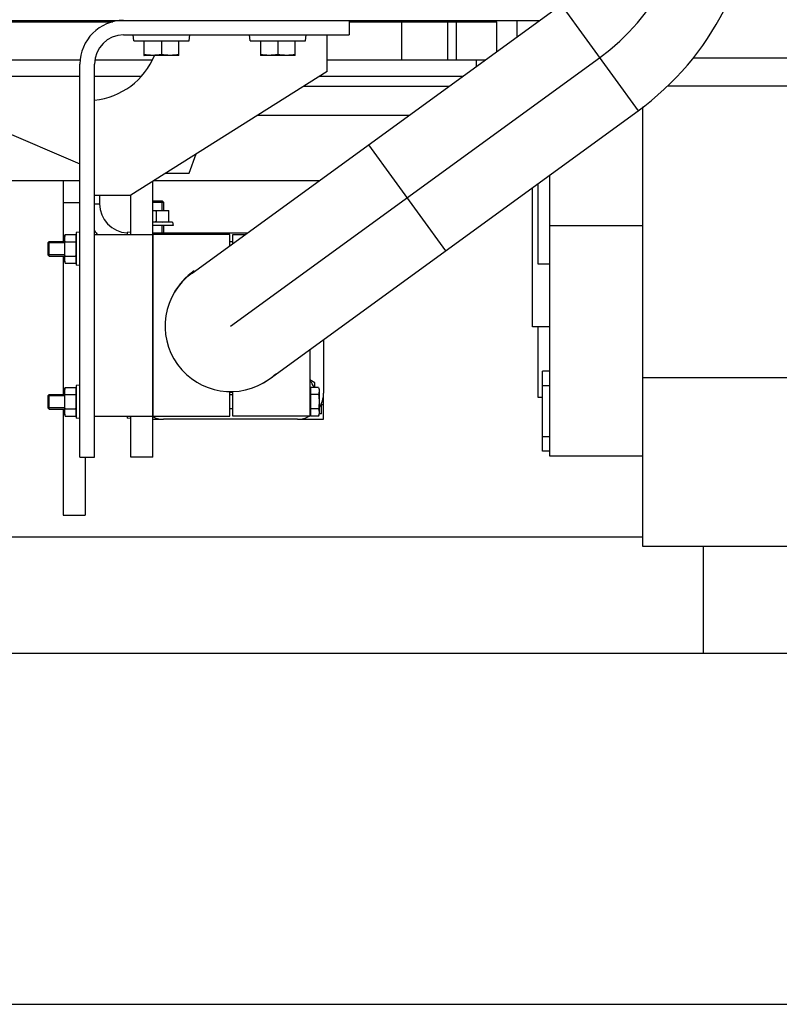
# Model space of a CAD drawing. Header units: millimetres. Extents: x 0 to 1189, y 0 to 841.
# Tile 174 of 184: x 964 to 985, y 239 to 266. Entities that reach past the tile are written whole.
import ezdxf
from ezdxf.enums import TextEntityAlignment as Align

# ---------------------------------------------------------------- set-up
doc = ezdxf.new("R2010")
doc.units = ezdxf.units.MM
doc.header["$LTSCALE"] = 65.395
doc.linetypes.add('CENTER', pattern=[0.6, 0.375, -0.075, 0.075, -0.075])
doc.layers.get('0').update_dxf_attribs({"linetype": 'CONTINUOUS'})
for name, color, linetype in [('1907_153200_84_ABL1924', 7, 'CONTINUOUS'), ('1907_153200_84_T1_PBL2016', 7, 'CONTINUOUS'), ('1907_153700_15_ABL1920', 7, 'CONTINUOUS'), ('1907_153700_15_T2_PBL1943', 7, 'CONTINUOUS'), ('1907_153700_15_T3_PBL1921', 7, 'CONTINUOUS'), ('1907_153700_16_ABL1922', 7, 'CONTINUOUS'), ('1907_153700_16_T1_PBL1923', 7, 'CONTINUOUS'), ('1907_153700_16_T2_PBL1942', 7, 'CONTINUOUS'), ('1907_153701_05_AC_PBL1926', 7, 'CONTINUOUS'), ('1907_153701_05_AC_PBL1928', 7, 'CONTINUOUS'), ('1907_153701_05_AC_PBL1935', 7, 'CONTINUOUS'), ('1907_153701_32_PBL1927', 7, 'CONTINUOUS'), ('1907_153701_33_PBL1938', 7, 'CONTINUOUS'), ('1947_111100_12_SIMPLE1_T1_X_PBL1903', 7, 'CONTINUOUS'), ('1947_111100_12_SIMPLE1_X_ABL1902', 7, 'CONTINUOUS'), ('1947_111200_09_SIMPLE1_C_ABL1899', 7, 'CONTINUOUS'), ('1947_111200_09_SIMPLE1_T7_C_PBL1985', 7, 'CONTINUOUS'), ('1947_111200_09_SIMPLE1_T8_C_PBL2138', 7, 'CONTINUOUS'), ('32007_060000_TLKGS_KGS_V_ABL1916', 7, 'CONTINUOUS'), ('32007_061000_TLKGS_KGS_V_ABL1917', 7, 'CONTINUOUS'), ('32007_448100_02_SIMPLE1_T1_X_PBL1919', 7, 'CONTINUOUS'), ('32007_448100_02_SIMPLE1_X_ABL1918', 7, 'CONTINUOUS'), ('32087_000000_TLKGS_MARKETING_ABL1880', 7, 'CONTINUOUS'), ('32087_030000_TLKGS_V_ABL1897', 7, 'CONTINUOUS'), ('32087_100000_TLKGS_V_ABL1898', 7, 'CONTINUOUS'), ('32087_111000_01_SIMPLE1_X_ABL1901', 7, 'CONTINUOUS'), ('34007_452000_01_SIMPLE1_T1_X_PBL1993', 7, 'CONTINUOUS'), ('34007_452000_01_SIMPLE1_X_ABL1992', 7, 'CONTINUOUS'), ('8M32E_GENSET_GRUNDRAHMEN_ABL1726', 7, 'CONTINUOUS'), ('8M32E_GENSET_GRUNDRAHMEN_T1_PBL1727', 7, 'CONTINUOUS'), ('8M32E_GENSET_VERROHRUNG_ABL1728', 7, 'CONTINUOUS'), ('D6796-10_PBL1887', 7, 'CONTINUOUS'), ('D6796-10_PBL1888', 7, 'CONTINUOUS'), ('D6796-10_PBL1889', 7, 'CONTINUOUS'), ('D6796-10_PBL1939', 7, 'CONTINUOUS'), ('D6796-10_PBL2025', 7, 'CONTINUOUS'), ('D6796-16_PBL1994', 7, 'CONTINUOUS'), ('D6796-16_PBL1995', 7, 'CONTINUOUS'), ('D931_1-M10X140_PBL1931', 7, 'CONTINUOUS'), ('D931_1-M10X140_PBL1941', 7, 'CONTINUOUS'), ('D931_1-M10X180_PBL1929', 7, 'CONTINUOUS'), ('D931_1-M10X180_PBL1937', 7, 'CONTINUOUS'), ('D931_1-M16X60_PBL2116', 7, 'CONTINUOUS'), ('D933-M16X40_PBL1885', 7, 'CONTINUOUS'), ('D933-M16X40_PBL1886', 7, 'CONTINUOUS'), ('D934-M10_PBL1930', 7, 'CONTINUOUS'), ('D934-M10_PBL1936', 7, 'CONTINUOUS'), ('D934-M10_PBL1940', 7, 'CONTINUOUS'), ('N4011-C128X91_PBL1925', 7, 'CONTINUOUS'), ('oben_15_VBL1723', 7, 'CONTINUOUS')]:
    doc.layers.add(name, color=color, linetype=linetype)
doc.styles.get("Standard").update_dxf_attribs({"font": 'txt', "width": 0.6})
doc.dimstyles.new('DIMSTYLE_4', dxfattribs={"dimtxt": 3.5, "dimasz": 3.5, "dimexe": 1.8, "dimexo": 0, "dimgap": 0.875, "dimtad": 1, "dimdec": 0, "dimlfac": 25, "dimdsep": 46, "dimtxsty": 'Standard', "dimblk": '_FILLED', "dimblk1": '_FILLED', "dimblk2": '_FILLED', "dimcen": 0.09, "dimadec": 0, "dimazin": 0, "dimtp": 2, "dimtm": 2, "dimtfac": 1, "dimtdec": 0, "dimtofl": 0, "dimtmove": 0, "dimatfit": 3, "dimldrblk": '_FILLED', "dimfxl": 1, "dimtolj": 1, "dimarcsym": 0})

# ---------------------------------------------------------------- blocks, each defined once
blk = doc.blocks.new('_FILLED')
at = {"color": 0, "linetype": 'ByBlock'}
blk.add_solid([(0, 0), (-1, 0.1671), (-1, -0.1671)], dxfattribs=at)
blk = doc.blocks.new('*D20')
at = {"color": 2, "linetype": 'Continuous'}
for p, q in [((706.699, 346.077), (1080.914, 346.077)), ((1079.114, 346.077), (1079.114, 292.387)), ((1079.114, 238.697), (1079.114, 292.387)), ((699.939, 238.697), (1080.914, 238.697))]:
    blk.add_line(p, q, dxfattribs=at)
at = {"color": 2, "linetype": 'Continuous', "xscale": 3.5, "yscale": 3.5, "zscale": 3.5}
for p, rotation in [((1079.114, 346.077), 90), ((1079.114, 238.697), 270)]:
    blk.add_blockref('_FILLED', p, dxfattribs=dict(at, rotation=rotation))
at = {"color": 2, "linetype": 'Continuous', "width": 0.690476}
blk.add_text('2684', height=3.5, rotation=90, dxfattribs=at).set_placement((1078.239, 292.387), align=Align.CENTER)
blk = doc.blocks.new('8M32E_GENSET_GRUNDRAHMEN_T1_PBL1727', base_point=(813.219, 294.137))
at = {"layer": '8M32E_GENSET_GRUNDRAHMEN_T1_PBL1727', "color": 7, "linetype": 'Continuous'}
for p, q in [((798.899, 261.337), (965.799, 261.337)), ((965.339, 261.337), (965.339, 259.657)), ((967.835, 261.337), (972.382, 261.337)), ((965.339, 260.737), (965.799, 260.737)), ((965.339, 259.257), (965.339, 255.457)), ((972.499, 254.777), (972.499, 255.177)), ((965.339, 255.057), (965.339, 252.137)), ((967.799, 254.777), (968.099, 254.777)), ((971.779, 254.777), (972.499, 254.777)), ((965.939, 253.737), (965.939, 252.137)), ((965.339, 252.137), (965.939, 252.137)), ((981.279, 251.537), (699.939, 251.537)), ((982.939, 251.281), (982.939, 248.337)), ((994.699, 248.337), (706.699, 248.337))]:
    blk.add_line(p, q, dxfattribs=at)
blk = doc.blocks.new('8M32E_GENSET_GRUNDRAHMEN_ABL1726', base_point=(813.219, 294.137))
at = {"layer": '8M32E_GENSET_GRUNDRAHMEN_T1_PBL1727'}
blk.add_blockref('8M32E_GENSET_GRUNDRAHMEN_T1_PBL1727', (813.219, 294.137), dxfattribs=at)
blk = doc.blocks.new('D933-M16X40_PBL1885', base_point=(971.239, 264.977))
at = {"layer": 'D933-M16X40_PBL1885', "color": 7, "linetype": 'Continuous'}
for p, q in [((971.719, 265.169), (970.759, 265.169)), ((970.759, 265.169), (970.759, 264.777)), ((970.789, 265.169), (970.789, 265.177)), ((971.239, 265.169), (971.239, 264.797)), ((971.689, 265.169), (971.689, 265.177)), ((971.719, 264.777), (971.719, 265.169)), ((970.759, 264.777), (970.76, 264.777)), ((971.719, 264.777), (970.76, 264.777)), ((971.719, 264.777), (971.719, 264.777))]:
    blk.add_line(p, q, dxfattribs=at)
for points in [[(971.239, 264.797), (971.16, 264.785), (970.999, 264.769), (970.839, 264.785), (970.759, 264.797)], [(971.719, 264.797), (971.64, 264.785), (971.479, 264.769), (971.319, 264.785), (971.239, 264.797)]]:
    blk.add_open_spline(points, degree=3, knots=[0, 0, 0, 0, 0.5, 1, 1, 1, 1], dxfattribs=at)
blk = doc.blocks.new('D933-M16X40_PBL1886', base_point=(968.039, 264.977))
at = {"layer": 'D933-M16X40_PBL1886', "color": 7, "linetype": 'Continuous'}
for p, q in [((968.519, 265.169), (967.559, 265.169)), ((967.559, 265.169), (967.559, 264.777)), ((967.589, 265.169), (967.589, 265.177)), ((968.039, 265.169), (968.039, 264.797)), ((968.489, 265.169), (968.489, 265.177)), ((968.519, 264.777), (968.519, 265.169)), ((967.559, 264.777), (967.56, 264.777)), ((968.519, 264.777), (967.56, 264.777)), ((968.519, 264.777), (968.519, 264.777))]:
    blk.add_line(p, q, dxfattribs=at)
for points in [[(968.039, 264.797), (967.96, 264.785), (967.799, 264.769), (967.639, 264.785), (967.559, 264.797)], [(968.519, 264.797), (968.44, 264.785), (968.279, 264.769), (968.119, 264.785), (968.039, 264.797)]]:
    blk.add_open_spline(points, degree=3, knots=[0, 0, 0, 0, 0.5, 1, 1, 1, 1], dxfattribs=at)
blk = doc.blocks.new('D6796-10_PBL1887', base_point=(965.749, 255.257))
at = {"layer": 'D6796-10_PBL1887', "color": 7, "linetype": 'Continuous'}
for p, q in [((965.799, 255.717), (965.699, 255.706)), ((965.699, 255.706), (965.699, 254.808)), ((965.799, 254.797), (965.699, 254.808))]:
    blk.add_line(p, q, dxfattribs=at)
blk = doc.blocks.new('D6796-10_PBL1888', base_point=(967.149, 259.887))
at = {"layer": 'D6796-10_PBL1888', "color": 7, "linetype": 'Continuous'}
for p, q in [((967.199, 259.917), (967.099, 259.906)), ((967.099, 259.906), (967.099, 259.857))]:
    blk.add_line(p, q, dxfattribs=at)
blk = doc.blocks.new('D6796-10_PBL1889', base_point=(965.749, 259.457))
at = {"layer": 'D6796-10_PBL1889', "color": 7, "linetype": 'Continuous'}
for p, q in [((965.799, 259.917), (965.699, 259.906)), ((965.699, 259.906), (965.699, 259.008)), ((965.799, 258.997), (965.699, 259.008))]:
    blk.add_line(p, q, dxfattribs=at)
blk = doc.blocks.new('1907_153700_15_T3_PBL1921', base_point=(967.499, 257.526))
at = {"layer": '1907_153700_15_T3_PBL1921', "color": 7, "linetype": 'Continuous'}
for p, q in [((967.799, 259.857), (967.799, 261.315)), ((967.199, 259.857), (967.199, 260.937)), ((967.199, 253.737), (967.199, 254.857)), ((967.799, 253.737), (967.799, 254.843)), ((967.799, 253.737), (967.199, 253.737))]:
    blk.add_line(p, q, dxfattribs=at)
blk = doc.blocks.new('1907_153700_15_T2_PBL1943', base_point=(962.798, 263.637))
at = {"layer": '1907_153700_15_T2_PBL1943', "color": 7, "linetype": 'Continuous'}
for p, q in [((956.599, 265.737), (956.817, 265.644)), ((960.193, 264.197), (965.799, 261.794)), ((968.799, 261.537), (968.996, 262.068)), ((968.152, 261.537), (968.799, 261.537))]:
    blk.add_line(p, q, dxfattribs=at)
blk = doc.blocks.new('1907_153700_15_ABL1920', base_point=(962.798, 259.737))
at = {"layer": '1907_153700_15_T2_PBL1943'}
blk.add_blockref('1907_153700_15_T2_PBL1943', (962.798, 263.637), dxfattribs=at)
at = {"layer": '1907_153700_15_T3_PBL1921'}
blk.add_blockref('1907_153700_15_T3_PBL1921', (967.499, 257.526), dxfattribs=at)
blk = doc.blocks.new('1907_153700_16_T1_PBL1923', base_point=(969.499, 259.737))
at = {"layer": '1907_153700_16_T1_PBL1923', "color": 7, "linetype": 'Continuous'}
for p, q in [((973.199, 265.737), (973.199, 265.337)), ((966.999, 265.337), (973.199, 265.337)), ((965.799, 253.737), (965.799, 264.537)), ((966.199, 253.737), (966.199, 264.537)), ((965.799, 253.737), (966.199, 253.737))]:
    blk.add_line(p, q, dxfattribs=at)
for radius in [1.2, 0.8]:
    blk.add_arc((966.999, 264.537), radius, 90, 180, dxfattribs=at)
blk = doc.blocks.new('1907_153700_16_T2_PBL1942', base_point=(969.399, 263.237))
at = {"layer": '1907_153700_16_T2_PBL1942', "color": 7, "linetype": 'Continuous'}
for p, q in [((972.599, 264.337), (972.599, 265.337)), ((972.599, 264.337), (967.199, 260.937)), ((966.199, 260.937), (967.199, 260.937))]:
    blk.add_line(p, q, dxfattribs=at)
blk.add_arc((965.999, 265.537), 2, 275.7664, 337.6608, dxfattribs=at)
blk = doc.blocks.new('1907_153700_16_ABL1922', base_point=(969.499, 259.737))
at = {"layer": '1907_153700_16_T1_PBL1923'}
blk.add_blockref('1907_153700_16_T1_PBL1923', (969.499, 259.737), dxfattribs=at)
at = {"layer": '1907_153700_16_T2_PBL1942'}
blk.add_blockref('1907_153700_16_T2_PBL1942', (969.399, 263.237), dxfattribs=at)
blk = doc.blocks.new('N4011-C128X91_PBL1925', base_point=(970.135, 257.337))
at = {"layer": 'N4011-C128X91_PBL1925', "color": 7, "linetype": 'Continuous'}
for p, q in [((968.099, 259.897), (970.4, 259.897)), ((972.499, 256.972), (972.499, 255.497)), ((971.779, 254.777), (968.099, 254.777))]:
    blk.add_line(p, q, dxfattribs=at)
for centre, radius, start, end in [((968.099, 259.177), 0.72, 90, 109.1696), ((969.939, 257.337), 1.82, 269.3696, 271.8913), ((971.779, 255.497), 0.72, 325.9802, 360), ((968.099, 255.497), 0.72, 242.8542, 270), ((971.779, 255.497), 0.72, 270, 297.1458), ((971.779, 255.497), 0.72, 298.2256, 300.4087)]:
    blk.add_arc(centre, radius, start, end, dxfattribs=at)
blk = doc.blocks.new('1907_153200_84_T1_PBL2016', base_point=(976.621, 277.036))
at = {"layer": '1907_153200_84_T1_PBL2016', "color": 7, "linetype": 'Continuous'}
for p, q in [((968.881, 258.793), (979.03, 266.167)), ((970.997, 255.881), (981.146, 263.254))]:
    blk.add_line(p, q, dxfattribs=at)
at = {"layer": '1907_153200_84_T1_PBL2016', "color": 9, "linetype": 'Continuous'}
for p, q in [((979.03, 266.167), (981.146, 263.254)), ((973.735, 262.32), (975.851, 259.407))]:
    blk.add_line(p, q, dxfattribs=at)
at = {"layer": '1907_153200_84_T1_PBL2016', "color": 2, "linetype": 'CENTER'}
blk.add_line((969.939, 257.337), (980.088, 264.71), dxfattribs=at)
blk.add_arc((976.561, 269.564), 6, 306, 360, dxfattribs=at)
at = {"layer": '1907_153200_84_T1_PBL2016', "color": 7, "linetype": 'Continuous'}
for centre, radius, start, end in [((976.561, 269.564), 7.8, 306, 360), ((969.939, 257.337), 1.8, 126, 306)]:
    blk.add_arc(centre, radius, start, end, dxfattribs=at)
blk = doc.blocks.new('1907_153200_84_ABL1924', base_point=(976.066, 277.344))
at = {"layer": '1907_153200_84_T1_PBL2016'}
blk.add_blockref('1907_153200_84_T1_PBL2016', (976.621, 277.036), dxfattribs=at)
at = {"layer": 'N4011-C128X91_PBL1925'}
blk.add_blockref('N4011-C128X91_PBL1925', (970.135, 257.337), dxfattribs=at)
blk = doc.blocks.new('1907_153701_05_AC_PBL1926', base_point=(971.059, 257.357))
at = {"layer": '1907_153701_05_AC_PBL1926', "color": 7, "linetype": 'Continuous'}
for p, q in [((969.999, 259.857), (970.345, 259.857)), ((969.999, 259.605), (969.999, 259.857)), ((972.119, 256.696), (972.119, 254.857)), ((969.999, 254.857), (969.999, 255.538)), ((972.119, 254.857), (969.999, 254.857))]:
    blk.add_line(p, q, dxfattribs=at)
blk.add_arc((969.959, 257.357), 1.81, 295.2981, 312.6029, dxfattribs=at)
blk = doc.blocks.new('1907_153701_32_PBL1927', base_point=(966.999, 257.357))
at = {"layer": '1907_153701_32_PBL1927', "color": 7, "linetype": 'Continuous'}
for p, q in [((966.199, 259.857), (967.799, 259.857)), ((967.799, 254.857), (967.799, 259.857)), ((966.199, 254.857), (967.799, 254.857))]:
    blk.add_line(p, q, dxfattribs=at)
blk = doc.blocks.new('1907_153701_05_AC_PBL1928', base_point=(968.859, 257.357))
at = {"layer": '1907_153701_05_AC_PBL1928', "color": 7, "linetype": 'Continuous'}
for p, q in [((969.919, 259.857), (967.799, 259.857)), ((967.799, 259.857), (967.799, 254.857)), ((969.919, 259.547), (969.919, 259.857)), ((969.919, 254.857), (969.919, 255.538)), ((967.799, 254.857), (969.919, 254.857))]:
    blk.add_line(p, q, dxfattribs=at)
blk.add_arc((969.959, 257.357), 1.81, 124.1402, 151.2797, dxfattribs=at)
blk = doc.blocks.new('D931_1-M10X180_PBL1929', base_point=(968.647, 255.257))
at = {"layer": 'D931_1-M10X180_PBL1929', "color": 7, "linetype": 'Continuous'}
for p, q in [((964.919, 255.42), (964.956, 255.457)), ((964.956, 255.457), (965.379, 255.457)), ((964.956, 255.057), (964.956, 255.457)), ((969.999, 255.451), (969.919, 255.451)), ((972.143, 255.569), (972.119, 255.569)), ((972.361, 255.65), (972.143, 255.65)), ((972.143, 254.864), (972.143, 255.65)), ((972.361, 255.453), (972.143, 255.453)), ((972.361, 255.65), (972.375, 255.597)), ((972.375, 255.597), (972.375, 254.917)), ((964.919, 255.42), (964.919, 255.094)), ((964.919, 255.094), (964.956, 255.057)), ((964.956, 255.057), (965.379, 255.057)), ((969.999, 255.063), (969.919, 255.063)), ((972.143, 254.945), (972.119, 254.945)), ((972.361, 255.061), (972.143, 255.061)), ((972.361, 254.864), (972.375, 254.917)), ((972.361, 254.864), (972.143, 254.864))]:
    blk.add_line(p, q, dxfattribs=at)
at = {"layer": 'D931_1-M10X180_PBL1929', "color": 2, "linetype": 'Continuous'}
for p, q in [((965.379, 255.42), (964.919, 255.42)), ((965.379, 255.094), (964.919, 255.094))]:
    blk.add_line(p, q, dxfattribs=at)
at = {"layer": 'D931_1-M10X180_PBL1929', "color": 7, "linetype": 'Continuous'}
for points in [[(972.361, 255.65), (972.366, 255.632), (972.37, 255.614), (972.372, 255.596)], [(972.375, 255.551), (972.375, 255.518), (972.37, 255.485), (972.361, 255.453)], [(972.361, 255.453), (972.37, 255.388), (972.375, 255.323), (972.375, 255.257)], [(972.372, 255.596), (972.374, 255.581), (972.375, 255.566), (972.375, 255.551)], [(972.375, 255.257), (972.375, 255.191), (972.37, 255.126), (972.361, 255.061)], [(972.361, 255.061), (972.37, 255.029), (972.375, 254.996), (972.375, 254.962)], [(972.375, 254.962), (972.375, 254.929), (972.37, 254.896), (972.361, 254.864)]]:
    blk.add_open_spline(points, degree=3, dxfattribs=at)
blk = doc.blocks.new('D934-M10_PBL1930', base_point=(965.539, 255.257))
at = {"layer": 'D934-M10_PBL1930', "color": 7, "linetype": 'Continuous'}
for p, q in [((965.393, 255.65), (965.379, 255.597)), ((965.379, 254.917), (965.379, 255.597)), ((965.393, 255.65), (965.685, 255.65)), ((965.393, 255.453), (965.685, 255.453)), ((965.699, 255.597), (965.685, 255.65)), ((965.393, 254.864), (965.379, 254.917)), ((965.393, 255.061), (965.685, 255.061)), ((965.699, 254.917), (965.685, 254.864)), ((965.393, 254.864), (965.685, 254.864))]:
    blk.add_line(p, q, dxfattribs=at)
for centre, start, end in [((965.331, 255.546), 7.7846, 8.9214), ((965.747, 254.968), 187.7846, 188.9213)]:
    blk.add_arc(centre, 0.368, start, end, dxfattribs=at)
for points in [[(965.379, 255.551), (965.379, 255.584), (965.385, 255.618), (965.393, 255.65)], [(965.393, 255.453), (965.385, 255.485), (965.379, 255.518), (965.379, 255.551)], [(965.379, 255.257), (965.379, 255.323), (965.385, 255.388), (965.393, 255.453)], [(965.695, 255.603), (965.693, 255.619), (965.689, 255.634), (965.685, 255.65)], [(965.685, 255.453), (965.694, 255.485), (965.699, 255.518), (965.699, 255.551)], [(965.699, 255.257), (965.699, 255.323), (965.694, 255.388), (965.685, 255.453)], [(965.699, 255.551), (965.699, 255.566), (965.698, 255.581), (965.696, 255.596)], [(965.393, 255.061), (965.385, 255.126), (965.379, 255.191), (965.379, 255.257)], [(965.685, 255.061), (965.694, 255.126), (965.699, 255.191), (965.699, 255.257)], [(965.379, 254.962), (965.379, 254.996), (965.385, 255.029), (965.393, 255.061)], [(965.382, 254.918), (965.38, 254.933), (965.379, 254.948), (965.379, 254.962)], [(965.393, 254.864), (965.389, 254.88), (965.386, 254.895), (965.384, 254.91)], [(965.699, 254.962), (965.699, 254.996), (965.694, 255.029), (965.685, 255.061)], [(965.685, 254.864), (965.694, 254.896), (965.699, 254.929), (965.699, 254.962)]]:
    blk.add_open_spline(points, degree=3, dxfattribs=at)
blk = doc.blocks.new('D931_1-M10X140_PBL1931', base_point=(972.407, 255.037))
at = {"layer": 'D931_1-M10X140_PBL1931', "color": 7, "linetype": 'Continuous'}
for p, q in [((972.439, 254.921), (972.375, 254.921)), ((972.411, 255.153), (972.439, 255.153)), ((972.439, 254.921), (972.439, 255.153))]:
    blk.add_line(p, q, dxfattribs=at)
for centre, radius, start, end in [((972.253, 256.096), 1.176, 275.985, 276.3037), ((972.234, 256.253), 1.334, 276.3536, 278.8441)]:
    blk.add_arc(centre, radius, start, end, dxfattribs=at)
blk = doc.blocks.new('1907_153701_05_AC_PBL1935', base_point=(972.462, 255.337))
at = {"layer": '1907_153701_05_AC_PBL1935', "color": 7, "linetype": 'Continuous'}
for p, q in [((972.499, 255.177), (972.499, 255.497)), ((972.424, 255.177), (972.499, 255.177))]:
    blk.add_line(p, q, dxfattribs=at)
blk = doc.blocks.new('D934-M10_PBL1936', base_point=(965.539, 259.457))
at = {"layer": 'D934-M10_PBL1936', "color": 7, "linetype": 'Continuous'}
for p, q in [((965.393, 259.85), (965.379, 259.797)), ((965.379, 259.117), (965.379, 259.797)), ((965.393, 259.85), (965.685, 259.85)), ((965.699, 259.797), (965.685, 259.85)), ((965.393, 259.653), (965.685, 259.653)), ((965.393, 259.261), (965.685, 259.261)), ((965.393, 259.064), (965.379, 259.117)), ((965.393, 259.064), (965.685, 259.064)), ((965.699, 259.117), (965.685, 259.064))]:
    blk.add_line(p, q, dxfattribs=at)
for centre, start, end in [((965.331, 259.746), 7.7846, 8.9214), ((965.747, 259.168), 187.7846, 188.9213)]:
    blk.add_arc(centre, 0.368, start, end, dxfattribs=at)
for points in [[(965.379, 259.751), (965.379, 259.784), (965.385, 259.818), (965.393, 259.85)], [(965.695, 259.803), (965.693, 259.819), (965.689, 259.834), (965.685, 259.85)], [(965.699, 259.751), (965.699, 259.766), (965.698, 259.781), (965.696, 259.796)], [(965.393, 259.653), (965.385, 259.685), (965.379, 259.718), (965.379, 259.751)], [(965.379, 259.457), (965.379, 259.523), (965.385, 259.588), (965.393, 259.653)], [(965.685, 259.653), (965.694, 259.685), (965.699, 259.718), (965.699, 259.751)], [(965.699, 259.457), (965.699, 259.523), (965.694, 259.588), (965.685, 259.653)], [(965.393, 259.261), (965.385, 259.326), (965.379, 259.391), (965.379, 259.457)], [(965.379, 259.162), (965.379, 259.196), (965.385, 259.229), (965.393, 259.261)], [(965.685, 259.261), (965.694, 259.326), (965.699, 259.391), (965.699, 259.457)], [(965.699, 259.162), (965.699, 259.196), (965.694, 259.229), (965.685, 259.261)], [(965.382, 259.118), (965.38, 259.133), (965.379, 259.148), (965.379, 259.162)], [(965.393, 259.064), (965.389, 259.08), (965.386, 259.095), (965.384, 259.11)], [(965.685, 259.064), (965.694, 259.096), (965.699, 259.129), (965.699, 259.162)]]:
    blk.add_open_spline(points, degree=3, dxfattribs=at)
blk = doc.blocks.new('D931_1-M10X180_PBL1937', base_point=(967.459, 259.457))
at = {"layer": 'D931_1-M10X180_PBL1937', "color": 7, "linetype": 'Continuous'}
for p, q in [((964.919, 259.62), (964.956, 259.657)), ((964.919, 259.62), (964.919, 259.294)), ((964.956, 259.657), (965.379, 259.657)), ((964.956, 259.257), (964.956, 259.657)), ((969.999, 259.651), (969.919, 259.651)), ((964.919, 259.294), (964.956, 259.257)), ((964.956, 259.257), (965.379, 259.257))]:
    blk.add_line(p, q, dxfattribs=at)
at = {"layer": 'D931_1-M10X180_PBL1937', "color": 2, "linetype": 'Continuous'}
for p, q in [((965.379, 259.62), (964.919, 259.62)), ((965.379, 259.294), (964.919, 259.294))]:
    blk.add_line(p, q, dxfattribs=at)
blk = doc.blocks.new('1907_153701_33_PBL1938', base_point=(967.149, 260.394))
at = {"layer": '1907_153701_33_PBL1938', "color": 7, "linetype": 'Continuous'}
for p, q in [((966.339, 260.937), (966.339, 260.697)), ((967.799, 259.897), (968.099, 259.897))]:
    blk.add_line(p, q, dxfattribs=at)
at = {"layer": '1907_153701_33_PBL1938', "color": 9, "linetype": 'Continuous'}
blk.add_line((966.199, 260.697), (966.339, 260.697), dxfattribs=at)
at = {"layer": '1907_153701_33_PBL1938', "color": 7, "linetype": 'Continuous'}
for radius, start, end in [(0.8, 180, 267.1059), (1.2, 218.4097, 224.7844)]:
    blk.add_arc((967.139, 260.697), radius, start, end, dxfattribs=at)
blk = doc.blocks.new('D6796-10_PBL1939', base_point=(968.079, 260.147))
at = {"layer": 'D6796-10_PBL1939', "color": 7, "linetype": 'Continuous'}
for p, q in [((968.348, 260.197), (967.799, 260.197)), ((968.359, 260.097), (967.799, 260.097)), ((968.348, 260.197), (968.359, 260.097))]:
    blk.add_line(p, q, dxfattribs=at)
blk = doc.blocks.new('D934-M10_PBL1940', base_point=(968.019, 260.357))
at = {"layer": 'D934-M10_PBL1940', "color": 7, "linetype": 'Continuous'}
for p, q in [((967.799, 260.517), (968.239, 260.517)), ((967.899, 260.503), (967.899, 260.211)), ((968.239, 260.197), (968.239, 260.517))]:
    blk.add_line(p, q, dxfattribs=at)
for points in [[(967.799, 260.514), (967.833, 260.512), (967.866, 260.508), (967.899, 260.503)], [(967.899, 260.503), (967.955, 260.511), (968.012, 260.517), (968.069, 260.517)], [(968.069, 260.517), (968.126, 260.517), (968.183, 260.511), (968.239, 260.503)], [(967.799, 260.2), (967.833, 260.202), (967.866, 260.206), (967.899, 260.211)], [(967.899, 260.211), (967.955, 260.202), (968.012, 260.197), (968.069, 260.197)], [(968.069, 260.197), (968.126, 260.197), (968.183, 260.202), (968.239, 260.211)]]:
    blk.add_open_spline(points, degree=3, dxfattribs=at)
blk = doc.blocks.new('D931_1-M10X140_PBL1941', base_point=(967.949, 260.337))
at = {"layer": 'D931_1-M10X140_PBL1941', "color": 7, "linetype": 'Continuous'}
for p, q in [((967.799, 260.777), (968.062, 260.777)), ((967.799, 260.74), (968.099, 260.74)), ((968.062, 260.777), (968.099, 260.74)), ((968.099, 260.74), (968.099, 260.517)), ((968.099, 260.097), (968.099, 259.897))]:
    blk.add_line(p, q, dxfattribs=at)
at = {"layer": 'D931_1-M10X140_PBL1941', "color": 2, "linetype": 'Continuous'}
for p, q in [((968.062, 260.517), (968.062, 260.777)), ((968.062, 259.897), (968.062, 260.097))]:
    blk.add_line(p, q, dxfattribs=at)
blk = doc.blocks.new('D6796-16_PBL1994', base_point=(968.039, 265.257))
at = {"layer": 'D6796-16_PBL1994', "color": 7, "linetype": 'Continuous'}
for p, q in [((967.277, 265.177), (967.259, 265.337)), ((968.801, 265.177), (968.819, 265.337)), ((967.277, 265.177), (968.801, 265.177))]:
    blk.add_line(p, q, dxfattribs=at)
blk = doc.blocks.new('D6796-16_PBL1995', base_point=(971.239, 265.257))
at = {"layer": 'D6796-16_PBL1995', "color": 7, "linetype": 'Continuous'}
for p, q in [((970.477, 265.177), (970.459, 265.337)), ((972.001, 265.177), (972.019, 265.337)), ((970.477, 265.177), (972.001, 265.177))]:
    blk.add_line(p, q, dxfattribs=at)
blk = doc.blocks.new('D6796-10_PBL2025', base_point=(967.149, 254.827))
at = {"layer": 'D6796-10_PBL2025', "color": 7, "linetype": 'Continuous'}
for p in [(967.099, 254.857), (967.199, 254.797)]:
    blk.add_line(p, (967.099, 254.808), dxfattribs=at)
blk = doc.blocks.new('D931_1-M16X60_PBL2116', base_point=(972.189, 255.753))
at = {"layer": 'D931_1-M16X60_PBL2116', "color": 7, "linetype": 'Continuous'}
for p, q in [((972.258, 255.776), (972.119, 255.856)), ((972.258, 255.65), (972.258, 255.776))]:
    blk.add_line(p, q, dxfattribs=at)
blk.add_arc((971.778, 255.498), 0.48, 20.1053, 42.3908, dxfattribs=at)
blk = doc.blocks.new('8M32E_GENSET_VERROHRUNG_ABL1728', base_point=(818.583, 297.937))
at = {"layer": '1907_153200_84_ABL1924'}
blk.add_blockref('1907_153200_84_ABL1924', (976.066, 277.344), dxfattribs=at)
at = {"layer": '1907_153700_15_ABL1920'}
blk.add_blockref('1907_153700_15_ABL1920', (962.798, 259.737), dxfattribs=at)
at = {"layer": '1907_153700_16_ABL1922'}
blk.add_blockref('1907_153700_16_ABL1922', (969.499, 259.737), dxfattribs=at)
at = {"layer": '1907_153701_05_AC_PBL1926'}
blk.add_blockref('1907_153701_05_AC_PBL1926', (971.059, 257.357), dxfattribs=at)
at = {"layer": '1907_153701_05_AC_PBL1928'}
blk.add_blockref('1907_153701_05_AC_PBL1928', (968.859, 257.357), dxfattribs=at)
at = {"layer": '1907_153701_05_AC_PBL1935'}
blk.add_blockref('1907_153701_05_AC_PBL1935', (972.462, 255.337), dxfattribs=at)
at = {"layer": '1907_153701_32_PBL1927'}
blk.add_blockref('1907_153701_32_PBL1927', (966.999, 257.357), dxfattribs=at)
at = {"layer": '1907_153701_33_PBL1938'}
blk.add_blockref('1907_153701_33_PBL1938', (967.149, 260.394), dxfattribs=at)
at = {"layer": 'D6796-10_PBL1887'}
blk.add_blockref('D6796-10_PBL1887', (965.749, 255.257), dxfattribs=at)
at = {"layer": 'D6796-10_PBL1888'}
blk.add_blockref('D6796-10_PBL1888', (967.149, 259.887), dxfattribs=at)
at = {"layer": 'D6796-10_PBL1889'}
blk.add_blockref('D6796-10_PBL1889', (965.749, 259.457), dxfattribs=at)
at = {"layer": 'D6796-10_PBL1939'}
blk.add_blockref('D6796-10_PBL1939', (968.079, 260.147), dxfattribs=at)
at = {"layer": 'D6796-10_PBL2025'}
blk.add_blockref('D6796-10_PBL2025', (967.149, 254.827), dxfattribs=at)
at = {"layer": 'D6796-16_PBL1994'}
blk.add_blockref('D6796-16_PBL1994', (968.039, 265.257), dxfattribs=at)
at = {"layer": 'D6796-16_PBL1995'}
blk.add_blockref('D6796-16_PBL1995', (971.239, 265.257), dxfattribs=at)
at = {"layer": 'D931_1-M10X140_PBL1931'}
blk.add_blockref('D931_1-M10X140_PBL1931', (972.407, 255.037), dxfattribs=at)
at = {"layer": 'D931_1-M10X140_PBL1941'}
blk.add_blockref('D931_1-M10X140_PBL1941', (967.949, 260.337), dxfattribs=at)
at = {"layer": 'D931_1-M10X180_PBL1929'}
blk.add_blockref('D931_1-M10X180_PBL1929', (968.647, 255.257), dxfattribs=at)
at = {"layer": 'D931_1-M10X180_PBL1937'}
blk.add_blockref('D931_1-M10X180_PBL1937', (967.459, 259.457), dxfattribs=at)
at = {"layer": 'D931_1-M16X60_PBL2116'}
blk.add_blockref('D931_1-M16X60_PBL2116', (972.189, 255.753), dxfattribs=at)
at = {"layer": 'D933-M16X40_PBL1885'}
blk.add_blockref('D933-M16X40_PBL1885', (971.239, 264.977), dxfattribs=at)
at = {"layer": 'D933-M16X40_PBL1886'}
blk.add_blockref('D933-M16X40_PBL1886', (968.039, 264.977), dxfattribs=at)
at = {"layer": 'D934-M10_PBL1930'}
blk.add_blockref('D934-M10_PBL1930', (965.539, 255.257), dxfattribs=at)
at = {"layer": 'D934-M10_PBL1936'}
blk.add_blockref('D934-M10_PBL1936', (965.539, 259.457), dxfattribs=at)
at = {"layer": 'D934-M10_PBL1940'}
blk.add_blockref('D934-M10_PBL1940', (968.019, 260.357), dxfattribs=at)
blk = doc.blocks.new('1947_111200_09_SIMPLE1_T7_C_PBL1985', base_point=(966.917, 264.947))
at = {"layer": '1947_111200_09_SIMPLE1_T7_C_PBL1985', "color": 7, "linetype": 'Continuous'}
for p, q in [((956.817, 265.697), (966.704, 265.697)), ((956.817, 264.657), (956.817, 265.697)), ((973.199, 265.697), (977.257, 265.697)), ((977.257, 264.878), (977.257, 265.697)), ((956.577, 264.657), (965.813, 264.657)), ((956.577, 264.657), (956.577, 264.197)), ((966.214, 264.657), (967.786, 264.657)), ((972.599, 264.657), (976.952, 264.657)), ((965.799, 264.197), (956.577, 264.197)), ((967.474, 264.197), (966.199, 264.197)), ((976.319, 264.197), (972.377, 264.197))]:
    blk.add_line(p, q, dxfattribs=at)
at = {"layer": '1947_111200_09_SIMPLE1_T7_C_PBL1985', "color": 9, "linetype": 'Continuous'}
for p, q in [((957.917, 265.697), (957.917, 264.657)), ((958.261, 265.697), (958.261, 264.657)), ((959.437, 265.697), (959.437, 264.657)), ((974.637, 265.697), (974.637, 264.657)), ((975.904, 265.697), (975.904, 264.657)), ((976.14, 265.697), (976.14, 264.657)), ((957.377, 264.657), (957.377, 264.197)), ((976.697, 264.657), (976.697, 264.471))]:
    blk.add_line(p, q, dxfattribs=at)
blk = doc.blocks.new('1947_111200_09_SIMPLE1_T8_C_PBL2138', base_point=(977.819, 265.512))
at = {"layer": '1947_111200_09_SIMPLE1_T8_C_PBL2138', "color": 7, "linetype": 'Continuous'}
blk.add_line((977.819, 265.287), (977.819, 265.737), dxfattribs=at)
blk = doc.blocks.new('1947_111200_09_SIMPLE1_C_ABL1899', base_point=(889.939, 285.303))
at = {"layer": '1947_111200_09_SIMPLE1_T7_C_PBL1985'}
blk.add_blockref('1947_111200_09_SIMPLE1_T7_C_PBL1985', (966.917, 264.947), dxfattribs=at)
at = {"layer": '1947_111200_09_SIMPLE1_T8_C_PBL2138'}
blk.add_blockref('1947_111200_09_SIMPLE1_T8_C_PBL2138', (977.819, 265.512), dxfattribs=at)
blk = doc.blocks.new('1947_111100_12_SIMPLE1_T1_X_PBL1903', base_point=(889.979, 293.42))
at = {"layer": '1947_111100_12_SIMPLE1_T1_X_PBL1903', "color": 7, "linetype": 'Continuous'}
for p, q in [((789.339, 265.737), (978.439, 265.737)), ((971.954, 263.931), (975.953, 263.931)), ((970.693, 263.137), (974.86, 263.137))]:
    blk.add_line(p, q, dxfattribs=at)
for start, end in [(215.8979, 219.9701), (320.0299, 324.1021)]:
    blk.add_arc((975.019, 266.137), 0.7, start, end, dxfattribs=at)
blk = doc.blocks.new('1947_111100_12_SIMPLE1_X_ABL1902', base_point=(889.979, 293.42))
at = {"layer": '1947_111100_12_SIMPLE1_T1_X_PBL1903'}
blk.add_blockref('1947_111100_12_SIMPLE1_T1_X_PBL1903', (889.979, 293.42), dxfattribs=at)
blk = doc.blocks.new('32087_111000_01_SIMPLE1_X_ABL1901', base_point=(889.979, 293.42))
at = {"layer": '1947_111100_12_SIMPLE1_X_ABL1902'}
blk.add_blockref('1947_111100_12_SIMPLE1_X_ABL1902', (889.979, 293.42), dxfattribs=at)
blk = doc.blocks.new('32087_100000_TLKGS_V_ABL1898', base_point=(889.379, 291.202))
at = {"layer": '1947_111200_09_SIMPLE1_C_ABL1899'}
blk.add_blockref('1947_111200_09_SIMPLE1_C_ABL1899', (889.939, 285.303), dxfattribs=at)
at = {"layer": '32087_111000_01_SIMPLE1_X_ABL1901'}
blk.add_blockref('32087_111000_01_SIMPLE1_X_ABL1901', (889.979, 293.42), dxfattribs=at)
blk = doc.blocks.new('32087_030000_TLKGS_V_ABL1897', base_point=(914.464, 301.579))
at = {"layer": '32087_100000_TLKGS_V_ABL1898'}
blk.add_blockref('32087_100000_TLKGS_V_ABL1898', (889.379, 291.202), dxfattribs=at)
blk = doc.blocks.new('32007_448100_02_SIMPLE1_T1_X_PBL1919', base_point=(991.459, 258.509))
at = {"layer": '32007_448100_02_SIMPLE1_T1_X_PBL1919', "color": 7, "linetype": 'Continuous'}
for p, q in [((981.952, 263.937), (994.539, 263.937)), ((981.279, 251.281), (981.279, 263.36)), ((978.719, 253.766), (978.719, 261.491)), ((978.239, 257.317), (978.239, 261.142)), ((978.399, 259.037), (978.399, 261.259)), ((978.719, 259.037), (978.399, 259.037)), ((978.719, 257.317), (978.239, 257.317)), ((978.399, 255.377), (978.399, 257.317)), ((978.719, 256.097), (978.519, 256.097)), ((978.519, 253.897), (978.519, 256.097)), ((978.519, 255.377), (978.399, 255.377)), ((978.719, 253.897), (978.519, 253.897)), ((981.279, 253.766), (978.719, 253.766)), ((987.639, 251.281), (981.279, 251.281))]:
    blk.add_line(p, q, dxfattribs=at)
at = {"layer": '32007_448100_02_SIMPLE1_T1_X_PBL1919', "color": 9, "linetype": 'Continuous'}
for p, q in [((978.719, 260.104), (981.279, 260.104)), ((987.639, 255.914), (981.279, 255.914)), ((978.719, 255.697), (978.519, 255.697)), ((978.719, 254.297), (978.519, 254.297))]:
    blk.add_line(p, q, dxfattribs=at)
blk = doc.blocks.new('32007_448100_02_SIMPLE1_X_ABL1918', base_point=(991.459, 258.429))
at = {"layer": '32007_448100_02_SIMPLE1_T1_X_PBL1919'}
blk.add_blockref('32007_448100_02_SIMPLE1_T1_X_PBL1919', (991.459, 258.509), dxfattribs=at)
blk = doc.blocks.new('34007_452000_01_SIMPLE1_T1_X_PBL1993', base_point=(987.59, 271.037))
at = {"layer": '34007_452000_01_SIMPLE1_T1_X_PBL1993', "color": 7, "linetype": 'Continuous'}
for p, q in [((980.105, 277.377), (980.761, 277.377)), ((980.199, 277.177), (980.199, 277.377)), ((984.361, 277.377), (991.512, 277.377)), ((989.159, 277.177), (989.159, 277.377)), ((979.982, 277.177), (980.761, 277.177)), ((984.361, 277.177), (991.512, 277.177)), ((984.361, 276.977), (989.019, 276.977)), ((987.019, 273.977), (987.019, 276.977)), ((989.019, 273.977), (989.019, 276.977)), ((978.819, 275.752), (978.819, 274.617)), ((978.479, 274.617), (980.759, 274.617)), ((978.479, 272.177), (978.479, 274.617)), ((980.759, 273.977), (980.759, 274.617)), ((978.819, 273.977), (980.761, 273.977)), ((978.819, 267.457), (978.819, 273.977)), ((980.579, 268.359), (980.579, 273.977)), ((984.361, 273.977), (991.512, 273.977)), ((990.659, 267.457), (990.659, 273.977)), ((978.479, 273.277), (978.219, 273.277)), ((978.479, 272.177), (978.819, 272.177)), ((992.419, 267.457), (992.419, 271.661)), ((993.879, 271.661), (993.879, 271.377)), ((994.619, 271.377), (992.419, 271.377)), ((994.619, 271.377), (994.619, 269.381)), ((978.819, 270.801), (978.219, 270.801)), ((978.819, 269.801), (978.219, 269.801)), ((994.619, 269.857), (994.979, 269.857)), ((994.979, 269.297), (994.979, 269.857)), ((992.419, 269.377), (993.579, 269.377)), ((993.079, 269.377), (993.079, 268.177)), ((994.979, 269.381), (993.579, 269.381)), ((993.579, 269.381), (993.579, 268.177)), ((994.979, 269.337), (995.859, 269.337)), ((995.859, 269.297), (995.859, 269.337)), ((996.726, 269.297), (996.769, 269.457)), ((996.769, 269.457), (996.918, 269.457)), ((996.769, 269.297), (996.769, 269.457)), ((996.918, 269.457), (996.96, 269.297)), ((996.918, 269.297), (996.918, 269.457)), ((992.419, 268.177), (994.539, 268.177)), ((994.419, 267.757), (994.419, 268.177)), ((994.419, 267.757), (994.539, 267.757)), ((980.189, 267.457), (978.819, 267.457)), ((978.939, 267.457), (978.939, 266.101)), ((992.419, 267.457), (984.066, 267.457)), ((990.819, 267.457), (990.819, 264.697)), ((992.299, 267.457), (992.299, 264.697)), ((992.299, 264.697), (982.652, 264.697))]:
    blk.add_line(p, q, dxfattribs=at)
at = {"layer": '34007_452000_01_SIMPLE1_T1_X_PBL1993', "color": 9, "linetype": 'Continuous'}
for p, q in [((978.479, 272.277), (978.219, 272.277)), ((993.186, 268.177), (993.186, 269.377))]:
    blk.add_line(p, q, dxfattribs=at)
blk = doc.blocks.new('34007_452000_01_SIMPLE1_X_ABL1992', base_point=(987.59, 271.037))
at = {"layer": '34007_452000_01_SIMPLE1_T1_X_PBL1993'}
blk.add_blockref('34007_452000_01_SIMPLE1_T1_X_PBL1993', (987.59, 271.037), dxfattribs=at)
blk = doc.blocks.new('32007_061000_TLKGS_KGS_V_ABL1917', base_point=(991.449, 294.479))
at = {"layer": '32007_448100_02_SIMPLE1_X_ABL1918'}
blk.add_blockref('32007_448100_02_SIMPLE1_X_ABL1918', (991.459, 258.429), dxfattribs=at)
at = {"layer": '34007_452000_01_SIMPLE1_X_ABL1992'}
blk.add_blockref('34007_452000_01_SIMPLE1_X_ABL1992', (987.59, 271.037), dxfattribs=at)
blk = doc.blocks.new('32007_060000_TLKGS_KGS_V_ABL1916', base_point=(1013.049, 294.889))
at = {"layer": '32007_061000_TLKGS_KGS_V_ABL1917'}
blk.add_blockref('32007_061000_TLKGS_KGS_V_ABL1917', (991.449, 294.479), dxfattribs=at)
blk = doc.blocks.new('32087_000000_TLKGS_MARKETING_ABL1880', base_point=(915.89, 297.789))
at = {"layer": '32007_060000_TLKGS_KGS_V_ABL1916'}
blk.add_blockref('32007_060000_TLKGS_KGS_V_ABL1916', (1013.049, 294.889), dxfattribs=at)
at = {"layer": '32087_030000_TLKGS_V_ABL1897'}
blk.add_blockref('32087_030000_TLKGS_V_ABL1897', (914.464, 301.579), dxfattribs=at)
blk = doc.blocks.new('OBEN_15_VBL1723', base_point=(841.392, 294.137))
at = {"layer": '32087_000000_TLKGS_MARKETING_ABL1880'}
blk.add_blockref('32087_000000_TLKGS_MARKETING_ABL1880', (915.89, 297.789), dxfattribs=at)
at = {"layer": '8M32E_GENSET_GRUNDRAHMEN_ABL1726'}
blk.add_blockref('8M32E_GENSET_GRUNDRAHMEN_ABL1726', (813.219, 294.137), dxfattribs=at)
at = {"layer": '8M32E_GENSET_VERROHRUNG_ABL1728'}
blk.add_blockref('8M32E_GENSET_VERROHRUNG_ABL1728', (818.583, 297.937), dxfattribs=at)

msp = doc.modelspace()

# ---------------------------------------------------------------- block references
at = {"layer": 'oben_15_VBL1723'}
msp.add_blockref('OBEN_15_VBL1723', (841.3924, 294.13694), dxfattribs=at)

# ---------------------------------------------------------------- dimensions: what is measured, and where the dimension line sits
at = {"color": 2, "linetype": 'Continuous'}
dim = msp.add_linear_dim(base=(1079.1142, 346.07654), p1=(699.93927, 238.69694), p2=(706.69927, 346.07654), angle=90, dimstyle='DIMSTYLE_4', dxfattribs=at)
dim.commit()
dim.dimension.update_dxf_attribs({"geometry": '*D20', "text_midpoint": (1079.1142, 292.0534), "dimtype": 160})

doc.saveas('drawing.dxf')
